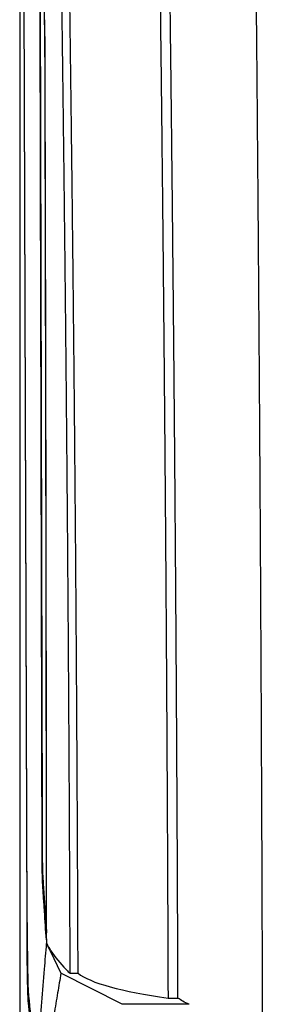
# Model space of a CAD drawing. Header units: millimetres. Extents: x -0.44 to 1.31, y -0.87 to 1.29.
# Tile 61 of 182: x 0.0718 to 0.0992, y 0.247 to 0.3582. Entities that reach past the tile are written whole.
import ezdxf

# ---------------------------------------------------------------- set-up
doc = ezdxf.new("R2010")
doc.units = ezdxf.units.MM

msp = doc.modelspace()

# ---------------------------------------------------------------- linework, layer by layer
at = {"color": 7, "linetype": 'Continuous', "lineweight": 25}
for p, q in [((0.07177959, 0.4173313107), (0.07177959, -0.1316686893)), ((0.0717970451, 0.4158140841), (0.0717970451, -0.1326512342)), ((0.0726063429, 0.2560308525), (0.0722094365, 0.3849887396)), ((0.0726235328, 0.2562045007), (0.0722272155, 0.3849709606)), ((0.0740712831, 0.3721376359), (0.0743185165, 0.2675920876)), ((0.0747946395, 0.2542470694), (0.0748224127, 0.2538293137)), ((0.0752209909, 0.2530042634), (0.0748224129, 0.2538293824)), ((0.0752209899, 0.2530042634), (0.0764461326, 0.2504680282)), ((0.0833608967, 0.2469555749), (0.0764461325, 0.2504680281)), ((0.0774461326, 0.2504680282), (0.0783778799, 0.2504680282)), ((0.0736101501, 0.2385411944), (0.0727620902, 0.2471080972)), ((0.0909255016, 0.2469555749), (0.0833608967, 0.2469555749)), ((0.0885423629, 0.2476612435), (0.0896685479, 0.2476612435))]:
    msp.add_line(p, q, dxfattribs=at)
at = {"color": 250, "linetype": 'Continuous', "lineweight": 25}
msp.add_line((0.0728626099, 0.2471080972), (0.0727620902, 0.2471080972), dxfattribs=at)
at = {"color": 7, "linetype": 'Continuous', "lineweight": 25}
for points, knots in [([(0.0982579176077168, 0.3843643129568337), (0.0982680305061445, 0.3834075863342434), (0.0982882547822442, 0.3814942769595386), (0.0983180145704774, 0.3786213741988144), (0.0983473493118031, 0.3757466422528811), (0.0983762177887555, 0.3728698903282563), (0.0984046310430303, 0.3699912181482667), (0.0984325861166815, 0.3671106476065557), (0.0984600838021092, 0.3642282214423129), (0.0984871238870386, 0.3613439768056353), (0.0985137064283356, 0.3584579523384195), (0.0985398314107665, 0.3555701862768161), (0.0985654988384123, 0.3526807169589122), (0.0985907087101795, 0.3497895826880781), (0.0986154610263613, 0.3468968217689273), (0.098639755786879, 0.3440024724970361), (0.0986635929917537, 0.3411065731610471), (0.0986869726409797, 0.3382091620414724), (0.0987098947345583, 0.335310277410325), (0.0987323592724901, 0.3324099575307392), (0.0987543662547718, 0.3295082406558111), (0.0987759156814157, 0.3266051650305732), (0.0987970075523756, 0.3237007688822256), (0.0988176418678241, 0.3207950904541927), (0.0988378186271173, 0.3178881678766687), (0.098857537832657, 0.3149800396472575), (0.0988767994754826, 0.3120707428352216), (0.0989097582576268, 0.3069695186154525), (0.0989544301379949, 0.2996716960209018), (0.0990076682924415, 0.2901701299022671), (0.0990560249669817, 0.28066136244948), (0.0990995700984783, 0.271139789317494), (0.0991381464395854, 0.2616071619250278), (0.0991654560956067, 0.2539699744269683), (0.0991822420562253, 0.2485576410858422), (0.0991927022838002, 0.2453712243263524), (0.099198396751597, 0.2423956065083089), (0.0991886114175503, 0.239312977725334), (0.0991653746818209, 0.2361241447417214), (0.0991373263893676, 0.2339984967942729), (0.099123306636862, 0.2329360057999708)], [0, 0, 0, 0, 0.0192691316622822, 0.038535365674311, 0.0577987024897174, 0.0770591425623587, 0.0963166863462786, 0.1155713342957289, 0.1348230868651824, 0.1540719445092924, 0.1733179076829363, 0.1925609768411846, 0.2118011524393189, 0.2310384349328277, 0.2502728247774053, 0.2695043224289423, 0.288732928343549, 0.3079586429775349, 0.3271814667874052, 0.3464014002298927, 0.3656184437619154, 0.3848325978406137, 0.4040438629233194, 0.4232522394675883, 0.4424577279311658, 0.4616603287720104, 0.4808600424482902, 0.5000568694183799, 0.5626016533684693, 0.6251042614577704, 0.6875647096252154, 0.7499830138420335, 0.812495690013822, 0.8749573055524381, 0.8999619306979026, 0.9187183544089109, 0.9374760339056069, 0.9583307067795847, 0.9791718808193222, 1, 1, 1, 1]), ([(0.0747946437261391, 0.2542471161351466), (0.0747233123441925, 0.2553200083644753), (0.0746163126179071, 0.2569293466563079), (0.0744914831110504, 0.2588069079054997), (0.0744379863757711, 0.2596115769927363), (0.0744023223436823, 0.2601480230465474), (0.0743844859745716, 0.2604150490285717), (0.074348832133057, 0.2609538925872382), (0.0743256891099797, 0.2623010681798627), (0.0743146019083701, 0.2644893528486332), (0.0743121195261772, 0.2654781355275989), (0.0743116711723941, 0.2656776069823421), (0.0743107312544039, 0.2660750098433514), (0.0743093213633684, 0.2666711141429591), (0.0743003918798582, 0.2704464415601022), (0.0742768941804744, 0.2803815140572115), (0.0741941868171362, 0.3153529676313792), (0.0741190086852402, 0.3471451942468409), (0.0740588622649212, 0.372578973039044)], [0, 0, 0, 0, 0.1249999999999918, 0.1874999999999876, 0.2187499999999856, 0.2187499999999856, 0.2499999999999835, 0.2499999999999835, 0.2812499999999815, 0.2968749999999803, 0.2968749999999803, 0.3007812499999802, 0.3007812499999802, 0.30468749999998, 0.3124999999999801, 0.3749999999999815, 0.499999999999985, 1, 1, 1, 1]), ([(0.074609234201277, 0.3572792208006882), (0.0745700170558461, 0.3588339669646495), (0.0744895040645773, 0.3620258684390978), (0.0743623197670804, 0.3662002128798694), (0.0742706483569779, 0.368977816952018), (0.0742207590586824, 0.3701359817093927), (0.0742167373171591, 0.3702293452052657)], [0, 0, 0, 0, 0.3071262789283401, 0.6305317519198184, 0.970215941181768, 1, 1, 1, 1]), ([(0.0875317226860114, 0.3701425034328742), (0.0875431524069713, 0.3692654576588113), (0.0875660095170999, 0.3675115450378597), (0.0875996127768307, 0.3648777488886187), (0.0876327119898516, 0.3622422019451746), (0.0876652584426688, 0.3596047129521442), (0.0876972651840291, 0.356965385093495), (0.0877287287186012, 0.3543242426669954), (0.0877596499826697, 0.3516813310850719), (0.0877900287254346, 0.3490366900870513), (0.087819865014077, 0.3463903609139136), (0.0878491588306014, 0.3437423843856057), (0.0878779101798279, 0.341092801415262), (0.0879061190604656, 0.3384416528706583), (0.0879337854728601, 0.3357889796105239), (0.0879609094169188, 0.3331348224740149), (0.0879874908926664, 0.3304792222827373), (0.0880135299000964, 0.3278222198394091), (0.0880390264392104, 0.3251638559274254), (0.0880639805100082, 0.3225041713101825), (0.0880883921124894, 0.319843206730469), (0.0881122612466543, 0.3171810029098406), (0.0881355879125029, 0.3145176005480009), (0.088158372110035, 0.3118530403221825), (0.0881806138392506, 0.3091873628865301), (0.0882023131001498, 0.3065206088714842), (0.0882234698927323, 0.3038528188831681), (0.0882440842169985, 0.3011840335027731), (0.088264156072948, 0.2985142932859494), (0.088283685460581, 0.2958436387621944), (0.0883026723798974, 0.293172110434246), (0.0883211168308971, 0.2904997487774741), (0.0883390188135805, 0.2878265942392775), (0.0883563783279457, 0.2851526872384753), (0.0883731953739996, 0.2824780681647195), (0.0883894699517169, 0.2798027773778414), (0.0884052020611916, 0.277126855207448), (0.0884203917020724, 0.2744503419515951), (0.0884350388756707, 0.2717732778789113), (0.0884491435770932, 0.2690957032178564), (0.0884627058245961, 0.2664176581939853), (0.0884757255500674, 0.2637391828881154), (0.0884882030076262, 0.261060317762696), (0.0885001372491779, 0.258381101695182), (0.0885115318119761, 0.2557015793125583), (0.0885223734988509, 0.2530217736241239), (0.0885327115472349, 0.2503417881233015), (0.0885391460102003, 0.248554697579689), (0.0885423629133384, 0.2476612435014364)], [0, 0, 0, 0, 0.0218390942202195, 0.0436737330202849, 0.0655039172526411, 0.0873296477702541, 0.1091509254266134, 0.1309677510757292, 0.1527801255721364, 0.1745880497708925, 0.1963915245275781, 0.2181905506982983, 0.2399851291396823, 0.2617752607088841, 0.2835609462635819, 0.30534218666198, 0.3271189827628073, 0.3488913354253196, 0.3706592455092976, 0.3924227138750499, 0.4141817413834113, 0.4359363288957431, 0.4576864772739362, 0.4794321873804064, 0.5011734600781, 0.522910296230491, 0.5446426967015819, 0.5663706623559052, 0.588094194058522, 0.6098132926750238, 0.631527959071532, 0.6532381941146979, 0.6749439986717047, 0.6966453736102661, 0.7183423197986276, 0.7400348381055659, 0.7617229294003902, 0.7834065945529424, 0.8050858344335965, 0.8267606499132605, 0.8484310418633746, 0.8700970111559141, 0.8917585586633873, 0.9134156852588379, 0.9350683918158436, 0.9567166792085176, 0.9783605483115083, 1, 1, 1, 1]), ([(0.0896685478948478, 0.2476612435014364), (0.0896653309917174, 0.2485546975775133), (0.089658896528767, 0.2503417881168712), (0.0896485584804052, 0.2530217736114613), (0.0896377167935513, 0.2557015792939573), (0.089626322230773, 0.2583811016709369), (0.0896143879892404, 0.2610603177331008), (0.0896019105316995, 0.263739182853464), (0.0895888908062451, 0.266417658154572), (0.089575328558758, 0.2690957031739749), (0.0895612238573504, 0.2717732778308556), (0.0895465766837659, 0.2744503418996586), (0.0895313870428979, 0.2771268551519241), (0.0895156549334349, 0.2798027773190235), (0.0894993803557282, 0.2824780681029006), (0.089482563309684, 0.2851526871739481), (0.0894652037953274, 0.2878265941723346), (0.0894473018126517, 0.2904997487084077), (0.0894288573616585, 0.2931721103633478), (0.0894098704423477, 0.295843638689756), (0.0893903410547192, 0.2985142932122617), (0.0893702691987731, 0.3011840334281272), (0.0893496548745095, 0.303852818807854), (0.0893284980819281, 0.306520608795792), (0.0893067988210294, 0.3091873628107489), (0.0892845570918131, 0.3118530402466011), (0.0892617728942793, 0.3145176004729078), (0.0892384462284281, 0.3171810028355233), (0.0892145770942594, 0.3198432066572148), (0.0891901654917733, 0.3225041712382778), (0.0891652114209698, 0.3251638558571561), (0.0891397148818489, 0.3278222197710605), (0.089113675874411, 0.3304792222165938), (0.0890870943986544, 0.3331348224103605), (0.0890599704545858, 0.3357889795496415), (0.0890323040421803, 0.3384416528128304), (0.0890040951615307, 0.3410928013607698), (0.0889753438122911, 0.34374238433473), (0.0889460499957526, 0.3463903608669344), (0.0889162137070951, 0.3490366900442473), (0.0888858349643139, 0.3516813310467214), (0.0888549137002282, 0.3543242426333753), (0.0888234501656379, 0.3569653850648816), (0.0887914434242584, 0.3596047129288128), (0.088758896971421, 0.3622422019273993), (0.0887257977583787, 0.3648777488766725), (0.0886921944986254, 0.3675115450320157), (0.0886693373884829, 0.3692654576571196), (0.0886579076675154, 0.3701425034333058)], [0, 0, 0, 0, 0.0216394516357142, 0.0432833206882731, 0.0649316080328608, 0.0865843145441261, 0.1082414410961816, 0.129902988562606, 0.1515689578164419, 0.1732393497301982, 0.1949141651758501, 0.216593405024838, 0.2382770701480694, 0.2599651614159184, 0.2816576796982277, 0.3033546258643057, 0.3250560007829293, 0.3467618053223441, 0.3684720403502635, 0.3901867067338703, 0.4119058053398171, 0.4336293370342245, 0.455357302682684, 0.4770897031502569, 0.4988265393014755, 0.5205678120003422, 0.5423135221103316, 0.5640636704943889, 0.5858182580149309, 0.6075772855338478, 0.6293407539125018, 0.651108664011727, 0.6728810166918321, 0.6946578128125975, 0.7164390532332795, 0.738224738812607, 0.7600148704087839, 0.7818094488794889, 0.8036084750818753, 0.8254119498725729, 0.8472198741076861, 0.8690322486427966, 0.890849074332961, 0.9126703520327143, 0.9344960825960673, 0.9563262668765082, 0.9781609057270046, 1, 1, 1, 1]), ([(0.0748221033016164, 0.2543409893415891), (0.0748216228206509, 0.2551090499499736), (0.0748206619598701, 0.2566450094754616), (0.0748190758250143, 0.2589479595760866), (0.0748173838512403, 0.2612498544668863), (0.0748155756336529, 0.2635506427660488), (0.0748136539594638, 0.2658503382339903), (0.074811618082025, 0.2681489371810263), (0.0748094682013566, 0.2704464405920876), (0.0748072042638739, 0.2727428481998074), (0.0748048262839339, 0.2750381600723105), (0.0748023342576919, 0.2773323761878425), (0.0747997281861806, 0.2796254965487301), (0.0747970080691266, 0.281917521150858), (0.0747941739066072, 0.2842084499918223), (0.0747912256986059, 0.286498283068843), (0.0747881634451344, 0.2887870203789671), (0.0747849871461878, 0.291074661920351), (0.0747816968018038, 0.2933612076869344), (0.074778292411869, 0.2956466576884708), (0.0747747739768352, 0.2979310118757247), (0.0747711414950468, 0.3002142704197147), (0.0747673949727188, 0.3024964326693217), (0.074763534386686, 0.3047775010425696), (0.07475319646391, 0.3107077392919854), (0.0747348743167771, 0.3202658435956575), (0.0747106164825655, 0.3312130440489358), (0.0746893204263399, 0.3399349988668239), (0.074675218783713, 0.3453707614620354), (0.0746634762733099, 0.3497095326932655), (0.0746570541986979, 0.3520104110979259), (0.0746532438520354, 0.3533631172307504), (0.0746523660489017, 0.3536670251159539), (0.0746518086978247, 0.3538702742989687), (0.0746514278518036, 0.3540055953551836), (0.0746507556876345, 0.3542415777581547), (0.0746493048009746, 0.3547085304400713), (0.0746464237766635, 0.3553517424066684), (0.0746418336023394, 0.3560721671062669), (0.074636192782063, 0.3567298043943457), (0.0746306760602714, 0.3572145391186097), (0.0746258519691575, 0.3575595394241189), (0.0746220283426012, 0.3577952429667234), (0.0746180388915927, 0.3580081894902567), (0.074615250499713, 0.3581286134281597), (0.0746138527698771, 0.358188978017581)], [0, 0, 0, 0, 0.0216557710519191, 0.0433069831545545, 0.0649540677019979, 0.0865974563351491, 0.1082375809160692, 0.129874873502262, 0.1515097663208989, 0.1731426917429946, 0.1947740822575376, 0.2164043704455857, 0.2380339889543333, 0.259663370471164, 0.281292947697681, 0.3029231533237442, 0.3245544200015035, 0.3461871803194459, 0.3678218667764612, 0.3894589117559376, 0.4110987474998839, 0.4327418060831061, 0.4543885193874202, 0.4760393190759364, 0.4976946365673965, 0.6233674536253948, 0.749039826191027, 0.8118855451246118, 0.8747370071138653, 0.9061623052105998, 0.9375876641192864, 0.941515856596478, 0.9454440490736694, 0.9464264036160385, 0.9474087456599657, 0.9493734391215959, 0.9532840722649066, 0.9610510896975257, 0.9688187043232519, 0.9765866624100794, 0.9843534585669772, 0.9882733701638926, 0.9921750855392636, 0.9960776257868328, 1, 1, 1, 1]), ([(0.0765297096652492, 0.3591545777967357), (0.0765402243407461, 0.3583772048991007), (0.076561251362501, 0.3568226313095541), (0.0765921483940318, 0.3544879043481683), (0.0766225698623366, 0.3521514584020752), (0.0766524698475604, 0.3498131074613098), (0.0766818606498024, 0.3474729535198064), (0.0767107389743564, 0.3451310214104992), (0.0767391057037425, 0.3427873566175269), (0.0767669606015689, 0.3404419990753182), (0.0767943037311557, 0.3380949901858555), (0.0768211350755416, 0.3357463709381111), (0.0768474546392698, 0.3333961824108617), (0.0768732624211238, 0.3310444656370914), (0.0768985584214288, 0.3286912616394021), (0.0769233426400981, 0.3263366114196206), (0.0769476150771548, 0.3239805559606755), (0.0769713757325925, 0.321623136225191), (0.0769946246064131, 0.3192643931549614), (0.0770173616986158, 0.3169043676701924), (0.077039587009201, 0.3145431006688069), (0.0770613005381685, 0.3121806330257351), (0.0770825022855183, 0.3098170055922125), (0.0771031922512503, 0.3074522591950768), (0.0771233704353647, 0.3050864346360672), (0.0771430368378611, 0.3027195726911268), (0.0771621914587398, 0.3003517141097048), (0.0771808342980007, 0.2979828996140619), (0.0771989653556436, 0.2956131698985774), (0.0772165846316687, 0.293242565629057), (0.0772336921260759, 0.2908711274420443), (0.0772502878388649, 0.288498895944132), (0.0772663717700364, 0.2861259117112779), (0.0772819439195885, 0.2837522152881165), (0.0772970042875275, 0.281377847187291), (0.0773115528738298, 0.2790028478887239), (0.077325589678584, 0.2766272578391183), (0.0773391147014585, 0.2742511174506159), (0.0773521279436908, 0.2718744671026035), (0.0773646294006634, 0.2694973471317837), (0.077376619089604, 0.2671197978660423), (0.077388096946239, 0.264741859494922), (0.0773990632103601, 0.2623635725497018), (0.0774095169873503, 0.2599849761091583), (0.0774194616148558, 0.257606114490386), (0.0774288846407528, 0.2552270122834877), (0.0774378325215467, 0.2528477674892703), (0.0774433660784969, 0.2512612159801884), (0.0774461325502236, 0.2504680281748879)], [0, 0, 0, 0, 0.0218477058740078, 0.0436905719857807, 0.0655285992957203, 0.0873617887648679, 0.1091901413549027, 0.131013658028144, 0.1528323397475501, 0.1746461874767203, 0.1964552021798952, 0.2182593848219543, 0.2400587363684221, 0.2618532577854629, 0.2836429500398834, 0.3054278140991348, 0.3272078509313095, 0.3489830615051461, 0.3707534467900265, 0.3925190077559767, 0.4142797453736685, 0.4360356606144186, 0.4577867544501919, 0.4795330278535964, 0.5012744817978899, 0.5230111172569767, 0.5447429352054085, 0.566469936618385, 0.5881921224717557, 0.6099094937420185, 0.6316220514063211, 0.6533297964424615, 0.6750327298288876, 0.6967308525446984, 0.7184241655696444, 0.7401126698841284, 0.7617963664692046, 0.7834752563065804, 0.8051493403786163, 0.8268186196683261, 0.8484830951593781, 0.870142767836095, 0.8917976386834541, 0.9134477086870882, 0.9350929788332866, 0.956733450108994, 0.978369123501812, 0.9999999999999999, 0.9999999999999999, 0.9999999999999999, 0.9999999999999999]), ([(0.0783778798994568, 0.2504680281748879), (0.0783751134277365, 0.251261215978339), (0.0783695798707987, 0.2528477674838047), (0.0783606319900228, 0.2552270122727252), (0.0783512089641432, 0.2576061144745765), (0.0783412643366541, 0.2599849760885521), (0.0783308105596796, 0.2623635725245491), (0.0783198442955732, 0.2647418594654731), (0.0783083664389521, 0.2671197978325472), (0.0782963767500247, 0.2694973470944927), (0.0782838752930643, 0.2718744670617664), (0.0782708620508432, 0.2742511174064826), (0.0782573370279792, 0.2766272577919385), (0.0782433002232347, 0.2790028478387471), (0.0782287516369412, 0.2813778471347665), (0.0782136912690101, 0.2837522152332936), (0.0781981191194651, 0.2861259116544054), (0.0781820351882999, 0.2884988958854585), (0.0781654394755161, 0.2908711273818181), (0.0781483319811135, 0.2932425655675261), (0.0781307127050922, 0.2956131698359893), (0.0781125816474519, 0.297982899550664), (0.0780939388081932, 0.3003517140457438), (0.0780747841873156, 0.3027195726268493), (0.0780551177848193, 0.3050864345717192), (0.0780349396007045, 0.3074522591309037), (0.0780142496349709, 0.3098170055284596), (0.0779930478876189, 0.3121806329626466), (0.0779713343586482, 0.3145431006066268), (0.0779491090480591, 0.3169043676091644), (0.0779263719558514, 0.3192643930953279), (0.0779031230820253, 0.3216231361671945), (0.0778793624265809, 0.3239805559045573), (0.0778550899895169, 0.3263366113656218), (0.0778303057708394, 0.3286912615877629), (0.0778050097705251, 0.3310444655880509), (0.0777792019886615, 0.3333961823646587), (0.0777528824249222, 0.3357463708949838), (0.0777260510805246, 0.3380949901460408), (0.0776987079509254, 0.3404419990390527), (0.0776708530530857, 0.3427873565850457), (0.0776424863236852, 0.3451310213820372), (0.0776136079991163, 0.3474729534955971), (0.0775842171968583, 0.3498131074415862), (0.0775543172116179, 0.3521514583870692), (0.0775238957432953, 0.3544879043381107), (0.0774929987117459, 0.3568226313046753), (0.0774719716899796, 0.3583772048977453), (0.0774614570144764, 0.3591545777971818)], [0, 0, 0, 0, 0.0216308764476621, 0.0432665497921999, 0.0649070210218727, 0.0865522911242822, 0.1082023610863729, 0.1298572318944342, 0.1515169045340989, 0.1731813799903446, 0.1948506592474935, 0.216524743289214, 0.2382036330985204, 0.2598873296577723, 0.2815758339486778, 0.3032691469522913, 0.3249672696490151, 0.3466702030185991, 0.3683779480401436, 0.3900905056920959, 0.4118078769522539, 0.433530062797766, 0.4552570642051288, 0.4769888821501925, 0.4987255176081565, 0.5204669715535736, 0.5422132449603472, 0.5639643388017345, 0.5857202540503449, 0.6074809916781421, 0.629246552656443, 0.6510169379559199, 0.6727921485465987, 0.6945721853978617, 0.7163570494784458, 0.7381467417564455, 0.7599412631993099, 0.7817406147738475, 0.8035447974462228, 0.8253538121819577, 0.8471676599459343, 0.8689863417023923, 0.8908098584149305, 0.9126382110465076, 0.9344714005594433, 0.9563094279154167, 0.9781522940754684, 1, 1, 1, 1]), ([(0.0748105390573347, 0.2550218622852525), (0.0748100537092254, 0.2557786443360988), (0.0748090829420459, 0.2572923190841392), (0.0748074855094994, 0.2595622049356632), (0.0748057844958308, 0.2618317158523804), (0.0748039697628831, 0.2641006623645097), (0.0748020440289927, 0.2663689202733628), (0.0748000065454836, 0.2686363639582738), (0.0747978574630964, 0.2709029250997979), (0.0747955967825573, 0.2731685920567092), (0.074793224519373, 0.2754333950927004), (0.0747907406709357, 0.2776973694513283), (0.0747881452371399, 0.2799605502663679), (0.0747854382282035, 0.2822229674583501), (0.0747826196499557, 0.2844846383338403), (0.0747796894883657, 0.2867455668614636), (0.0747766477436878, 0.289005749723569), (0.0747734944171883, 0.2912651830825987), (0.0747702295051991, 0.2935238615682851), (0.0747668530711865, 0.2957817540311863), (0.0747633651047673, 0.2980387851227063), (0.0747597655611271, 0.3002948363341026), (0.0747560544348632, 0.302549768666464), (0.0747522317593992, 0.3048034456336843), (0.074742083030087, 0.3106132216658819), (0.0747241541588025, 0.3199632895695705), (0.0747028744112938, 0.3295927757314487), (0.0746875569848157, 0.3359906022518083), (0.074679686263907, 0.3391797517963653), (0.0746715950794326, 0.3423621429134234), (0.0746645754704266, 0.3450446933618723), (0.0746586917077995, 0.3472437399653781), (0.0746539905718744, 0.3489752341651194), (0.0746491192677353, 0.3507448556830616), (0.0746452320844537, 0.3521397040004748), (0.0746424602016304, 0.3531216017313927), (0.074640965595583, 0.3536455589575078), (0.074639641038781, 0.3540756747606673), (0.074638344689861, 0.35440932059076), (0.0746373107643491, 0.3546626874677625), (0.0746364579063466, 0.3548553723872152), (0.0746353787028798, 0.3550642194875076), (0.0746338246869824, 0.3553069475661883), (0.0746317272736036, 0.3555965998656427), (0.074629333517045, 0.355879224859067), (0.0746266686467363, 0.3561523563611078), (0.0746237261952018, 0.3564137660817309), (0.0746205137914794, 0.3566610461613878), (0.0746170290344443, 0.3568905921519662), (0.0746132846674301, 0.3571017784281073), (0.0746105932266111, 0.3572196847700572), (0.0746092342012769, 0.3572792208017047)], [0, 0, 0, 0, 0.0217107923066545, 0.0434247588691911, 0.0651410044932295, 0.0868586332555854, 0.108576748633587, 0.1302944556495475, 0.1520113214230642, 0.1737279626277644, 0.1954451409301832, 0.2171636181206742, 0.2388841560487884, 0.2606075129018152, 0.2823342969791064, 0.3040649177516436, 0.3257997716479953, 0.3475392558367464, 0.3692837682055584, 0.391033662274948, 0.4127885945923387, 0.4345476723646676, 0.456309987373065, 0.478074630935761, 0.4998406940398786, 0.6247453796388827, 0.7497838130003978, 0.7809922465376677, 0.8121790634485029, 0.8433438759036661, 0.8744873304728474, 0.8911056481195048, 0.9081192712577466, 0.9255312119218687, 0.9433263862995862, 0.9492988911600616, 0.9545613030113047, 0.9588094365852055, 0.9619930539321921, 0.9645817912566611, 0.966599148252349, 0.9680406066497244, 0.9712524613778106, 0.9745474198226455, 0.9779172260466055, 0.9813670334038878, 0.9849051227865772, 0.9885410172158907, 0.9922760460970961, 0.9960998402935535, 1, 1, 1, 1]), ([(0.0743185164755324, 0.2675920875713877), (0.0743191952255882, 0.267291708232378), (0.0743204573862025, 0.2667331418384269), (0.0743221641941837, 0.2659805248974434), (0.0743236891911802, 0.2653954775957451), (0.0743251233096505, 0.2649814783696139), (0.074327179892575, 0.264468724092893), (0.0743312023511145, 0.2638051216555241), (0.0743383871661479, 0.2630230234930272), (0.074345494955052, 0.2625046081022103), (0.0743515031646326, 0.2621880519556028), (0.074355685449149, 0.2620106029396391), (0.0743602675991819, 0.2618585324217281), (0.0743654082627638, 0.2617335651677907), (0.0743710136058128, 0.2616465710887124), (0.0743763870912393, 0.2615579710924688), (0.0743824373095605, 0.2614618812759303), (0.0743912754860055, 0.2613282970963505), (0.0744027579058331, 0.2611559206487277), (0.0744170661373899, 0.2609402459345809), (0.0744323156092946, 0.2607110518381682), (0.0744669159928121, 0.260190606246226), (0.0745206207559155, 0.2593830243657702), (0.0745931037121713, 0.2582928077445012), (0.0746655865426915, 0.2572025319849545), (0.0747380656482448, 0.2561122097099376), (0.0747863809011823, 0.2553853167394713), (0.074810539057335, 0.2550218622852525)], [0, 0, 0, 0, 0.0190699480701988, 0.0354612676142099, 0.047734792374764, 0.0561649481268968, 0.06221317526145, 0.0818318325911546, 0.1025504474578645, 0.124614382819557, 0.1327404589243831, 0.141170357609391, 0.1498563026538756, 0.158845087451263, 0.1687385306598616, 0.1803585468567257, 0.1926010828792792, 0.2050310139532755, 0.2304014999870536, 0.2574813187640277, 0.2861856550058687, 0.3165659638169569, 0.4532428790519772, 0.5899236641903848, 0.7266098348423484, 0.8633019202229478, 1, 1, 1, 1]), ([(0.0727620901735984, 0.2471080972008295), (0.0727440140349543, 0.2472906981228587), (0.0727255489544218, 0.2476335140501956), (0.0726904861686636, 0.2486606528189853), (0.0726739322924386, 0.2493453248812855), (0.0726453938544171, 0.2509802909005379), (0.0726334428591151, 0.2519286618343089), (0.0726155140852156, 0.2539374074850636), (0.0726095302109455, 0.2549952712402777), (0.0726063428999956, 0.2560308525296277)], [0, 0, 0, 0, 0.25, 0.25, 0.5, 0.5, 0.75, 0.75, 1, 1, 1, 1]), ([(0.0726235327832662, 0.2562045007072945), (0.0726238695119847, 0.2561005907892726), (0.0726245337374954, 0.255895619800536), (0.0726257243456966, 0.2555947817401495), (0.0726270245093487, 0.255304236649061), (0.0726284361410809, 0.2550240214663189), (0.0726299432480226, 0.2547539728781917), (0.072631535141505, 0.2544939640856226), (0.0726332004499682, 0.2542438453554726), (0.0726349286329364, 0.254003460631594), (0.0726367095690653, 0.2537726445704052), (0.0726385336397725, 0.2535512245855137), (0.07264039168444, 0.2533390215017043), (0.0726422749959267, 0.2531358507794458), (0.0726441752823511, 0.2529415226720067), (0.0726460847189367, 0.2527558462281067), (0.0726479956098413, 0.2525786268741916), (0.0726499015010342, 0.2524097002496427), (0.0726517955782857, 0.2522488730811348), (0.0726536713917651, 0.2520959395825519), (0.0726555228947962, 0.2519506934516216), (0.072657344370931, 0.2518129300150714), (0.0726591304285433, 0.2516824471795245), (0.0726608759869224, 0.2515590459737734), (0.0726625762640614, 0.251442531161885), (0.0726642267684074, 0.2513327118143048), (0.0726658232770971, 0.2512294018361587), (0.0726673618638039, 0.2511324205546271), (0.0726688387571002, 0.2510415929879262), (0.0726702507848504, 0.2509567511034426), (0.0726753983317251, 0.2506538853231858), (0.0726844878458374, 0.2501785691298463), (0.0726980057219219, 0.2496062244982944), (0.0727112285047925, 0.2491500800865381), (0.0727238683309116, 0.248795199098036), (0.0727356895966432, 0.2485261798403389), (0.0727465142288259, 0.2483293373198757), (0.0727561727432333, 0.2481880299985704), (0.0727623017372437, 0.248122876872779), (0.072765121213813, 0.2480929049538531)], [0, 0, 0, 0, 0.0259515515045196, 0.0511916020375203, 0.0757380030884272, 0.0996066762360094, 0.1228118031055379, 0.1453659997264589, 0.1672804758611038, 0.1885651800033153, 0.2092289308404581, 0.229279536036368, 0.2487238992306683, 0.2675681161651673, 0.2858175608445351, 0.3034769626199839, 0.3205503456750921, 0.3370394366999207, 0.3529472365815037, 0.3682770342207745, 0.3830316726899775, 0.3972135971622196, 0.4108248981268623, 0.4238673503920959, 0.4363424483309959, 0.4482514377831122, 0.459595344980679, 0.4703750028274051, 0.480591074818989, 0.4902440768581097, 0.4993343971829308, 0.5851161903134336, 0.6641957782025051, 0.7366820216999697, 0.8026156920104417, 0.8619844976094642, 0.9147336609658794, 0.9607755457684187, 1, 1, 1, 1]), ([(0.0739639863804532, 0.2434578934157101), (0.0740671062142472, 0.2447037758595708), (0.0741702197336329, 0.2459495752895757), (0.0742733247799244, 0.2471952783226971), (0.0743764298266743, 0.2484409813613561), (0.0744795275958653, 0.2496865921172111), (0.0745826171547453, 0.2509321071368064), (0.0746625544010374, 0.2518978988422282), (0.0747424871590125, 0.2528636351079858), (0.0748224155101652, 0.2538293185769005)], [0.003986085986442, 0.003986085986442, 0.003986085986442, 0.003986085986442, 0.0077403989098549, 0.0077403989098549, 0.0077403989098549, 0.0114947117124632, 0.0114947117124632, 0.0114947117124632, 0.0144058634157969, 0.0144058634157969, 0.0144058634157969, 0.0144058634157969]), ([(0.0764461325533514, 0.2504680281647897), (0.0763207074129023, 0.249731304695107), (0.0760568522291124, 0.2481814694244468), (0.0756442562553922, 0.2457420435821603), (0.0751517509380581, 0.242819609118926), (0.0745929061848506, 0.2394905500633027), (0.0741835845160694, 0.2370510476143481), (0.0739789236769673, 0.2358312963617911)], [0, 0, 0, 0, 0.1510084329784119, 0.3176744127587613, 0.4999987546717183, 0.7499993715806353, 1, 1, 1, 1]), ([(0.072765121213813, 0.2480929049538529), (0.0727696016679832, 0.2480461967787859), (0.0727740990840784, 0.2480022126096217), (0.0727830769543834, 0.2479115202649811), (0.0727965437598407, 0.2477754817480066), (0.0728279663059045, 0.2474580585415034), (0.0728908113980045, 0.2468232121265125), (0.0730165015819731, 0.2455535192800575), (0.0732678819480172, 0.2430141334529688), (0.0734833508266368, 0.2408375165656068), (0.0736269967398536, 0.2393864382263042)], [0, 0, 0, 0, 0.015625, 0.015625, 0.0312500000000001, 0.0625000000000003, 0.1250000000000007, 0.2499999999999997, 0.4999999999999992, 1, 1, 1, 1])]:
    msp.add_open_spline(points, degree=3, knots=knots, dxfattribs=at)
for points in [[(0.0748221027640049, 0.2543409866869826), (0.0748222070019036, 0.2541704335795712), (0.0748223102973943, 0.2539998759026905), (0.074822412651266, 0.2538293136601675)], [(0.0748224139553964, 0.2538293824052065), (0.0749681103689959, 0.2535538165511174), (0.0751303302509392, 0.2532788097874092), (0.0753091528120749, 0.2530042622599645)], [(0.0753091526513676, 0.253004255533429), (0.0757685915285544, 0.2522988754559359), (0.07633762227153, 0.2515965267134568), (0.0770175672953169, 0.2508955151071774)], [(0.0771076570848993, 0.2508033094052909), (0.0770774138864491, 0.2508340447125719), (0.0770473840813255, 0.2508647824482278), (0.0770175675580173, 0.2508955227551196)], [(0.0771076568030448, 0.2508033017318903), (0.0772176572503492, 0.2506915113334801), (0.0773304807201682, 0.2505797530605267), (0.0774461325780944, 0.2504680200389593)], [(0.0783778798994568, 0.2504680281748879), (0.079742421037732, 0.2493694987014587), (0.083326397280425, 0.2483798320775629), (0.0885423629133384, 0.2476612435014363)], [(0.090925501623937, 0.2469555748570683), (0.0904034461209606, 0.247184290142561), (0.089982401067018, 0.2474200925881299), (0.0896685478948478, 0.2476612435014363)]]:
    msp.add_open_spline(points, degree=3, dxfattribs=at)

doc.saveas('drawing.dxf')
